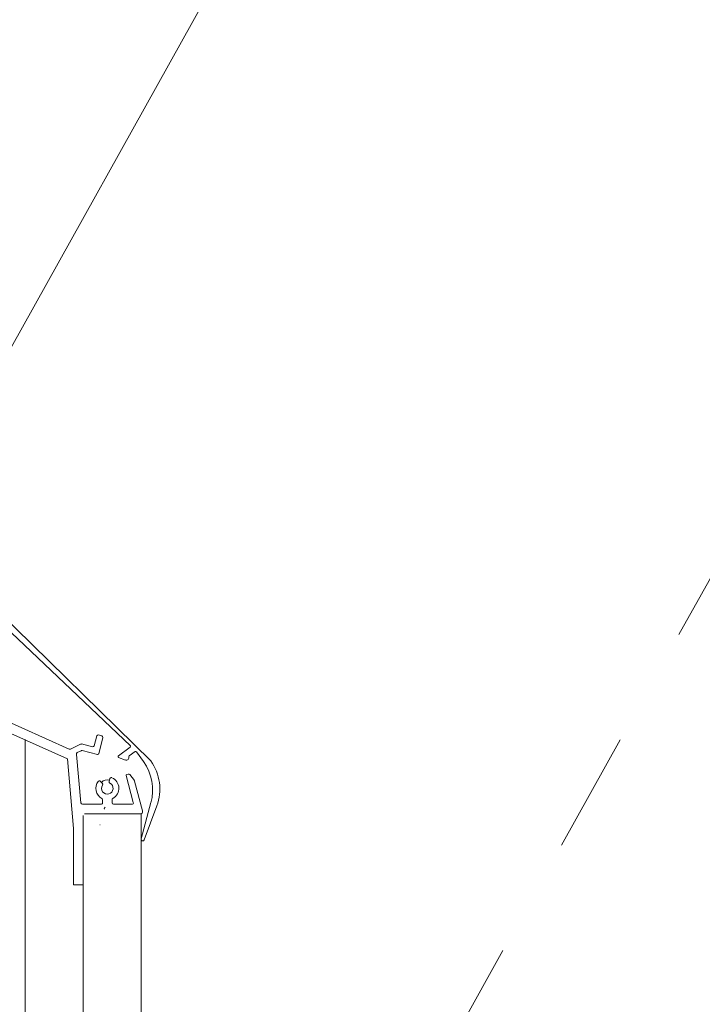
# Model space of a CAD drawing. Extents: x -613240 to -325500, y -25863 to 152403.
# Tile 86 of 254: x -389577 to -389436, y -4797 to -4593. Entities that reach past the tile are written whole.
import ezdxf

# ---------------------------------------------------------------- set-up
doc = ezdxf.new("R2010")
doc.units = 0
doc.header["$MEASUREMENT"] = 0
doc.linetypes.add('Hidden Line', pattern=[50, 25, -25])
for name, color, linetype, lineweight in [('Arch dachy_Nr_Pióra__5', 7, 'Continuous', 13), ('Arch konstrukcja dachu_Nr_Pióra__21_Nr_Pióra__21', 7, 'Continuous', 9), ('Arch okna_Nr_Pióra__5', 7, 'Continuous', 13), ('Arch stropy_Nr_Pióra__21', 7, 'Continuous', 9), ('Arch stropy_Nr_Pióra__5', 7, 'Continuous', 13)]:
    doc.layers.add(name, color=color, linetype=linetype, lineweight=lineweight)

msp = doc.modelspace()

# ---------------------------------------------------------------- linework, layer by layer
at = {"layer": 'Arch dachy_Nr_Pióra__5', "linetype": 'Continuous'}
for p, q in [((-389592.46, -4704.87), (-389550.21, -4746.25)), ((-389554.42, -4743.16), (-389592.7, -4706.76)), ((-389612.37, -4725.7), (-389567.49, -4745.81)), ((-389567.1, -4743.79), (-389610.5, -4724.35)), ((-389561.4, -4741.07), (-389561.91, -4743.11)), ((-389560.36, -4741.03), (-389561.03, -4740.86)), ((-389560.99, -4744.79), (-389560.14, -4741.39)), ((-389564.76, -4742.78), (-389566.84, -4743.79)), ((-389565.42, -4744.54), (-389564.62, -4744.15)), ((-389562.28, -4743.33), (-389564.55, -4742.75)), ((-389564.41, -4744.13), (-389561.24, -4744.93)), ((-389556.89, -4745.19), (-389554.47, -4743.43)), ((-389553.46, -4744.31), (-389554.7, -4745.21)), ((-389551.69, -4746.41), (-389553.18, -4744.35)), ((-389567.49, -4745.81), (-389566.23, -4760.26)), ((-389564.68, -4754.98), (-389565.56, -4744.94)), ((-389555.41, -4746.07), (-389556.85, -4745.54)), ((-389560.67, -4750.47), (-389560.24, -4750.9)), ((-389558.82, -4750.52), (-389558.67, -4749.94)), ((-389555.3, -4749.31), (-389553.81, -4754.88)), ((-389554.87, -4748.99), (-389555.16, -4749.07)), ((-389553.6, -4750.35), (-389554.56, -4749.1)), ((-389551.89, -4756.63), (-389553.55, -4750.46)), ((-389560.21, -4754.96), (-389560.21, -4754.31)), ((-389558.21, -4754.31), (-389558.21, -4754.96)), ((-389560.51, -4755.26), (-389564.38, -4755.26)), ((-389554.1, -4755.26), (-389557.91, -4755.26)), ((-389550.15, -4754.92), (-389552.21, -4762.4)), ((-389551.54, -4762.61), (-389548.94, -4755.59)), ((-389564.23, -4771.96), (-389564.22, -4757.56)), ((-389563.92, -4757.26), (-389552.38, -4757.26)), ((-389566.23, -4760.28), (-389566.23, -4771.96)), ((-389566.23, -4771.96), (-389564.23, -4771.96))]:
    msp.add_line(p, q, dxfattribs=at)
for centre, radius, start, end in [((-389561.11, -4741.15), 0.3, 75.8666, 165.8666), ((-389560.43, -4741.32), 0.3, 345.8666, 75.8666), ((-389566.97, -4743.52), 0.3, 245.8666, 295.8666), ((-389565.29, -4744.81), 0.3, 115.8666, 205.8666), ((-389564.63, -4743.05), 0.3, 75.8666, 115.8666), ((-389564.49, -4744.42), 0.3, 75.8666, 115.8666), ((-389562.2, -4743.04), 0.3, 255.8666, 345.8666), ((-389554.58, -4743.27), 0.2, 305.8666, 35.8666), ((-389553.34, -4744.47), 0.2, 35.8666, 125.8666), ((-389561.19, -4744.74), 0.2, 255.8666, 345.8666), ((-389556.78, -4745.35), 0.2, 125.8666, 249.7476), ((-389555.24, -4745.6), 0.5, 249.7476, 19.265), ((-389554.58, -4745.37), 0.2, 125.8666, 199.265), ((-389559.8, -4752.27), 10, 344.6187, 35.8666), ((-389558.31, -4752.11), 10, 339.6187, 35.8666), ((-389559.2, -4751.94), 2.4, 143.2039, 241.2096), ((-389560.89, -4750.69), 0.3, 44.9907, 143.2039), ((-389559.2, -4751.94), 1.75, 74.9907, 134.9907), ((-389558.53, -4750.6), 0.3, 164.9907, 243.4537), ((-389558.38, -4750.01), 0.3, 66.7774, 164.9907), ((-389559.2, -4751.94), 2.4, 298.774, 66.7774), ((-389555.11, -4749.26), 0.2, 104.9907, 194.9907), ((-389554.79, -4749.28), 0.3, 37.3708, 104.9907), ((-389553.84, -4750.54), 0.3, 14.9907, 37.3708), ((-389559.2, -4751.94), 1.2, 146.5276, 63.4537), ((-389560.46, -4751.12), 0.3, 326.5276, 44.9907), ((-389560.51, -4754.31), 0.3, 359.9918, 61.2096), ((-389557.91, -4754.31), 0.3, 118.774, 179.9918), ((-389564.38, -4754.96), 0.3, 184.9907, 269.9918), ((-389560.51, -4754.96), 0.3, 269.9918, 359.9918), ((-389559.54, -4756.15), 0.3, 110.8677, 200.8677), ((-389557.91, -4754.96), 0.3, 179.9918, 269.9918), ((-389554.1, -4754.96), 0.3, 269.9918, 14.9907), ((-389552.38, -4756.76), 0.5, 269.9918, 14.9907), ((-389560.99, -4759.62), 0.3, 20.8677, 25.8666), ((-389551.87, -4762.49), 0.35, 164.6187, 339.6187)]:
    msp.add_arc(centre, radius, start, end, dxfattribs=at)
at = {"layer": 'Arch konstrukcja dachu_Nr_Pióra__21_Nr_Pióra__21', "linetype": 'Hidden Line'}
msp.add_line((-388722.66, -3431.64), (-389576.21, -4963.23), dxfattribs=at)
at = {"layer": 'Arch okna_Nr_Pióra__5', "linetype": 'Continuous'}
msp.add_line((-389600.73, -4699.21), (-389346.16, -4242.39), dxfattribs=at)
at = {"layer": 'Arch stropy_Nr_Pióra__21', "linetype": 'Continuous'}
for p, q in [((-389576.21, -4741.83), (-389576.21, -6019.61)), ((-389552.21, -4757.2), (-389552.21, -6019.61)), ((-389564.21, -4771.96), (-389564.2, -6019.61))]:
    msp.add_line(p, q, dxfattribs=at)
at = {"layer": 'Arch stropy_Nr_Pióra__5', "linetype": 'Continuous'}
msp.add_line((-389552.23, -4757.26), (-389563.96, -4757.26), dxfattribs=at)

doc.saveas('drawing.dxf')
